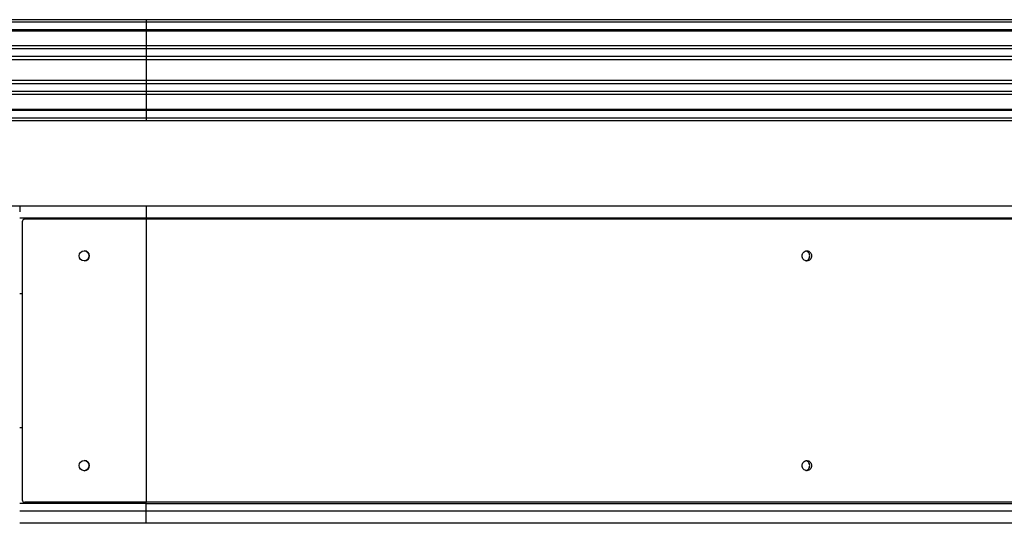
# Model space of a CAD drawing. Header units: millimetres. Extents: x 0 to 420, y 0 to 297.
# Tile 54 of 58: x 241 to 260, y 235 to 245. Entities that reach past the tile are written whole.
import ezdxf

# ---------------------------------------------------------------- set-up
doc = ezdxf.new("R2010")
doc.units = ezdxf.units.MM

msp = doc.modelspace()

# ---------------------------------------------------------------- linework, layer by layer
at = {"color": 7, "linetype": 'Continuous', "lineweight": 25}
for p, q in [((243.40343, 244.96829), (231.48551, 244.96829)), ((243.40343, 244.91829), (231.48551, 244.91829)), ((243.40343, 244.96829), (243.40343, 244.91829)), ((279.70343, 244.96829), (243.40343, 244.96829)), ((243.40343, 244.91829), (243.40343, 244.76829)), ((279.75343, 244.91829), (243.40343, 244.91829)), ((243.40343, 244.76829), (231.48551, 244.76829)), ((243.40343, 244.74279), (231.89067, 244.74279)), ((243.40343, 244.76829), (243.40343, 244.74279)), ((279.75343, 244.76829), (243.40343, 244.76829)), ((279.60343, 244.74279), (243.40343, 244.74279)), ((243.40343, 244.74279), (243.40343, 244.44828)), ((243.40343, 244.44828), (232.02843, 244.44828)), ((243.40343, 244.39027), (232.02843, 244.39027)), ((243.40343, 244.44828), (243.40343, 244.39027)), ((279.60343, 244.44828), (243.40343, 244.44828)), ((243.40343, 244.39027), (243.40343, 244.24084)), ((280.2665, 244.39027), (243.40343, 244.39027)), ((243.40343, 244.24084), (232.02843, 244.24084)), ((243.40343, 244.17329), (232.02843, 244.17329)), ((243.40343, 244.24084), (243.40343, 244.17329)), ((280.40343, 244.24084), (243.40343, 244.24084)), ((280.40343, 244.17329), (243.40343, 244.17329)), ((243.40343, 244.17329), (243.40343, 243.76329)), ((243.40343, 243.76329), (232.02843, 243.76329)), ((243.40343, 243.76329), (243.40343, 243.69574)), ((280.40343, 243.76329), (243.40343, 243.76329)), ((243.40343, 243.69574), (232.02843, 243.69574)), ((243.40343, 243.54631), (232.02843, 243.54631)), ((243.40343, 243.69574), (243.40343, 243.54631)), ((280.40343, 243.69574), (243.40343, 243.69574)), ((280.2665, 243.54631), (243.40343, 243.54631)), ((243.40343, 243.54631), (243.40343, 243.4883)), ((243.40343, 243.4883), (232.02843, 243.4883)), ((279.60343, 243.4883), (243.40343, 243.4883)), ((243.40343, 243.4883), (243.40343, 243.19379)), ((243.40343, 243.19379), (232.02843, 243.19379)), ((243.40343, 243.16829), (232.02843, 243.16829)), ((243.40343, 243.19379), (243.40343, 243.16829)), ((279.60343, 243.19379), (243.40343, 243.19379)), ((243.40343, 243.16829), (243.40343, 243.01829)), ((279.75343, 243.16829), (243.40343, 243.16829)), ((243.40343, 243.01829), (232.02843, 243.01829)), ((243.40343, 242.96829), (232.02843, 242.96829)), ((243.40343, 243.01829), (243.40343, 242.96829)), ((279.75343, 243.01829), (243.40343, 243.01829)), ((279.70343, 242.96829), (243.40343, 242.96829)), ((232.02843, 241.28479), (240.90343, 241.28479)), ((240.90343, 241.28479), (243.40343, 241.28479)), ((240.90343, 241.28479), (240.90343, 241.16829)), ((243.40343, 241.28479), (243.40343, 241.04329)), ((243.40343, 241.28479), (278.66593, 241.28479)), ((243.40343, 241.04329), (240.90343, 241.04329)), ((241.00355, 241.01829), (241.00355, 241.01829)), ((243.40355, 241.01829), (241.00355, 241.01829)), ((279.02843, 241.04329), (243.40343, 241.04329)), ((243.40343, 241.04329), (243.40343, 241.01829)), ((243.40355, 241.01829), (243.40355, 235.41829)), ((279.12843, 241.01829), (243.40355, 241.01829)), ((240.95355, 240.96829), (240.95355, 240.96829)), ((240.95355, 240.96829), (240.95355, 235.46829)), ((240.95355, 240.96829), (240.95355, 235.46829)), ((240.95355, 239.54329), (240.90343, 239.54329)), ((240.95355, 236.89329), (240.90343, 236.89329)), ((243.40343, 235.39329), (240.90343, 235.39329)), ((240.95355, 235.46829), (240.95355, 235.46829)), ((243.40355, 235.41829), (241.00355, 235.41829)), ((241.00355, 235.41829), (241.00355, 235.41829)), ((243.40343, 235.39329), (243.40343, 235.41829)), ((243.40343, 235.39329), (279.02843, 235.39329)), ((243.40343, 235.24329), (243.40343, 235.39329)), ((279.12843, 235.41829), (243.40355, 235.41829)), ((243.40343, 235.24329), (240.90343, 235.24329)), ((243.40343, 235.00179), (243.40343, 235.24329)), ((278.66593, 235.24329), (243.40343, 235.24329)), ((243.40343, 235.00179), (240.90343, 235.00179)), ((278.66593, 235.00179), (243.40343, 235.00179))]:
    msp.add_line(p, q, dxfattribs=at)
for centre in [(242.17855, 240.29329), (242.17855, 236.14329)]:
    msp.add_circle(centre, 0.1, dxfattribs=at)
for centre, radius, start, end in [((241.00355, 240.96829), 0.05, 90, 180), ((241.00355, 240.96829), 0.05, 90, 180), ((242.17855, 240.29329), 0.1, 270, 90), ((242.17855, 236.14329), 0.1, 270, 90), ((241.00355, 235.46829), 0.05, 180, 270), ((241.00355, 235.46829), 0.05, 180, 270)]:
    msp.add_arc(centre, radius, start, end, dxfattribs=at)
for points, knots in [([(256.57293, 240.29329), (256.57153, 240.30639), (256.56872, 240.33259), (256.54712, 240.36587), (256.5163, 240.38808), (256.47964, 240.39589), (256.44302, 240.38812), (256.41189, 240.36591), (256.39107, 240.33262), (256.38375, 240.29333), (256.39103, 240.25406), (256.4118, 240.22078), (256.44287, 240.19853), (256.47951, 240.19069), (256.51621, 240.19846), (256.54707, 240.22065), (256.5687, 240.25394), (256.57152, 240.28016), (256.57293, 240.29329)], [0, 0, 0, 0, 0.06245319, 0.12489947, 0.18738564, 0.24991785, 0.3124745, 0.37503493, 0.43754189, 0.49994459, 0.56231692, 0.62473307, 0.68723908, 0.74984173, 0.81246843, 0.87499062, 0.93741217, 1, 1, 1, 1]), ([(256.46127, 240.1972), (256.46714, 240.19809), (256.4851, 240.20081), (256.51019, 240.22117), (256.53188, 240.25383), (256.53467, 240.28012), (256.53607, 240.29329)], [0, 0, 0, 0, 0.13916701, 0.4258868, 0.71245209, 1, 1, 1, 1]), ([(256.53607, 240.29329), (256.53468, 240.30643), (256.53189, 240.3327), (256.51025, 240.36536), (256.48514, 240.38575), (256.46717, 240.38849), (256.46128, 240.38939)], [0, 0, 0, 0, 0.2869357, 0.57362135, 0.86018273, 1, 1, 1, 1]), ([(256.57293, 236.14329), (256.57153, 236.15639), (256.56872, 236.18259), (256.54712, 236.21587), (256.5163, 236.23808), (256.47964, 236.24589), (256.44302, 236.23812), (256.41189, 236.21591), (256.39107, 236.18262), (256.38375, 236.14333), (256.39103, 236.10406), (256.4118, 236.07078), (256.44287, 236.04853), (256.47951, 236.04069), (256.51621, 236.04846), (256.54707, 236.07065), (256.5687, 236.10394), (256.57152, 236.13016), (256.57293, 236.14329)], [0, 0, 0, 0, 0.062453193, 0.124899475, 0.187385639, 0.249917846, 0.312474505, 0.375034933, 0.437541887, 0.499944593, 0.562316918, 0.624733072, 0.687239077, 0.749841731, 0.812468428, 0.874990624, 0.937412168, 1, 1, 1, 1]), ([(256.46127, 236.0472), (256.46714, 236.04809), (256.4851, 236.05081), (256.51019, 236.07117), (256.53188, 236.10383), (256.53467, 236.13012), (256.53607, 236.14329)], [0, 0, 0, 0, 0.13916701, 0.4258868, 0.71245209, 1, 1, 1, 1]), ([(256.53607, 236.14329), (256.53468, 236.15643), (256.53189, 236.1827), (256.51025, 236.21536), (256.48514, 236.23575), (256.46717, 236.23849), (256.46128, 236.23939)], [0, 0, 0, 0, 0.2869357, 0.57362135, 0.86018273, 1, 1, 1, 1])]:
    msp.add_open_spline(points, degree=3, knots=knots, dxfattribs=at)

doc.saveas('drawing.dxf')
